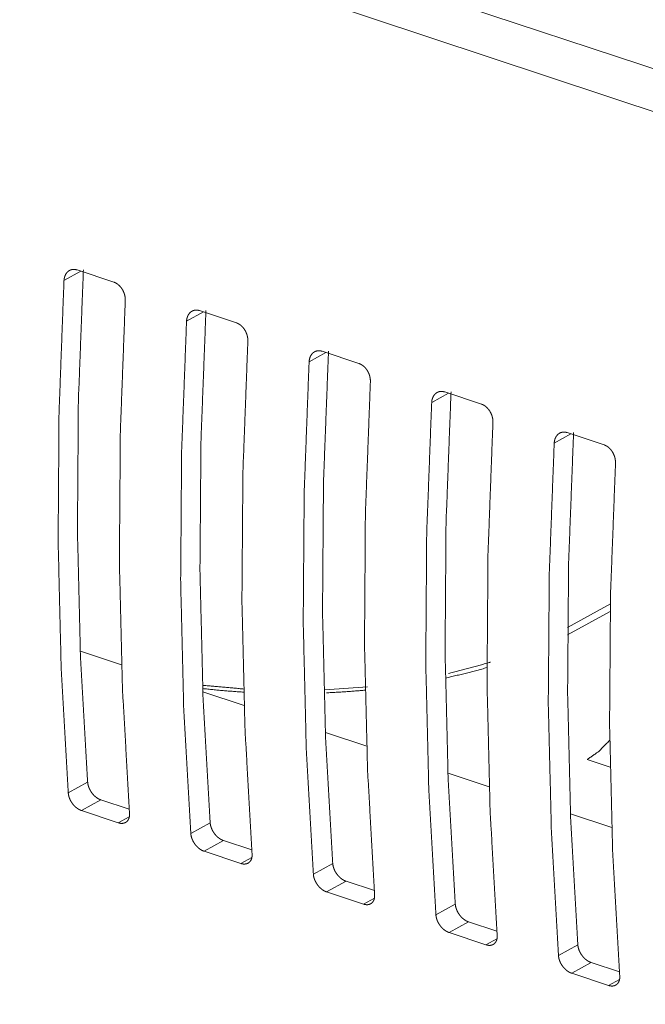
# Model space of a CAD drawing. Header units: millimetres. Extents: x 0 to 2122, y 0 to 1639.
# Tile 28 of 75: x 1329 to 1349, y 1198 to 1230. Entities that reach past the tile are written whole.
import ezdxf

# ---------------------------------------------------------------- set-up
doc = ezdxf.new("R2010")
doc.units = ezdxf.units.MM
doc.layers.add('1', color=7, linetype='Continuous', true_color=0xffffff)

msp = doc.modelspace()

# ---------------------------------------------------------------- linework, layer by layer
at = {"layer": '1', "color": 7, "linetype": 'Continuous', "lineweight": 13}
for p, q in [((1514.907, 1173.322), (1185.79, 1282.586)), ((1514.248, 1172.169), (1185.131, 1281.434)), ((1331.208, 1221.725), (1330.67, 1221.428)), ((1331.089, 1221.765), (1332.267, 1221.374)), ((1335.136, 1220.421), (1334.598, 1220.124)), ((1335.016, 1220.461), (1336.194, 1220.07)), ((1339.063, 1219.117), (1338.525, 1218.82)), ((1338.943, 1219.157), (1340.121, 1218.766)), ((1342.991, 1217.813), (1342.453, 1217.516)), ((1342.871, 1217.853), (1344.049, 1217.462)), ((1346.918, 1216.51), (1346.38, 1216.212)), ((1346.798, 1216.549), (1347.976, 1216.158)), ((1348.18, 1211.056), (1346.81, 1210.299)), ((1348.175, 1210.818), (1346.809, 1210.063)), ((1331.194, 1209.546), (1332.515, 1209.108)), ((1335.12, 1208.243), (1336.445, 1207.803)), ((1340.397, 1208.4), (1339.025, 1208.302)), ((1339.047, 1206.939), (1340.372, 1206.499)), ((1348.174, 1205.819), (1347.433, 1206.065)), ((1342.977, 1205.635), (1344.298, 1205.196)), ((1330.807, 1204.996), (1331.428, 1205.34)), ((1331.854, 1204.774), (1331.232, 1204.431)), ((1331.854, 1204.774), (1332.761, 1204.473)), ((1331.232, 1204.431), (1332.41, 1204.04)), ((1332.41, 1204.04), (1332.761, 1204.233)), ((1346.903, 1204.331), (1348.225, 1203.892)), ((1334.734, 1203.693), (1335.355, 1204.036)), ((1335.781, 1203.47), (1335.159, 1203.127)), ((1335.781, 1203.47), (1336.688, 1203.169)), ((1335.159, 1203.127), (1336.338, 1202.736)), ((1336.338, 1202.736), (1336.688, 1202.929)), ((1338.661, 1202.389), (1339.283, 1202.732)), ((1339.709, 1202.166), (1339.087, 1201.823)), ((1339.709, 1202.166), (1340.616, 1201.865)), ((1339.087, 1201.823), (1340.265, 1201.432)), ((1340.265, 1201.432), (1340.616, 1201.625)), ((1342.589, 1201.085), (1343.21, 1201.428)), ((1343.636, 1200.863), (1343.014, 1200.519)), ((1343.636, 1200.863), (1344.543, 1200.562)), ((1343.014, 1200.519), (1344.193, 1200.128)), ((1344.193, 1200.128), (1344.543, 1200.322)), ((1346.516, 1199.781), (1347.138, 1200.124)), ((1347.563, 1199.559), (1346.942, 1199.215)), ((1347.563, 1199.559), (1348.47, 1199.258)), ((1346.942, 1199.215), (1348.12, 1198.824)), ((1348.12, 1198.824), (1348.47, 1199.018))]:
    msp.add_line(p, q, dxfattribs=at)
for points, knots in [([(1330.67, 1221.428), (1330.675, 1221.473), (1330.683, 1221.516), (1330.688, 1221.537), (1330.694, 1221.557), (1330.702, 1221.577), (1330.71, 1221.596), (1330.728, 1221.632), (1330.75, 1221.665), (1330.762, 1221.68), (1330.775, 1221.694), (1330.789, 1221.708), (1330.803, 1221.72), (1330.833, 1221.741), (1330.865, 1221.758), (1330.882, 1221.765), (1330.9, 1221.771), (1330.918, 1221.776), (1330.936, 1221.779), (1330.954, 1221.781), (1330.973, 1221.783), (1330.992, 1221.783), (1331.011, 1221.781), (1331.05, 1221.776), (1331.088, 1221.765)], [0, 0, 0.071755, 0.141344, 0.175392, 0.209076, 0.242474, 0.275422, 0.339378, 0.401462, 0.432069, 0.462457, 0.492526, 0.522113, 0.580376, 0.638371, 0.667476, 0.696684, 0.725751, 0.754795, 0.784086, 0.813709, 0.8438, 0.874215, 0.936272, 1, 1]), ([(1331.292, 1221.771), (1331.131, 1217.56), (1331.101, 1213.412), (1331.199, 1209.336), (1331.428, 1205.34)], [0, 0, 0.256293, 0.508576, 0.75657, 1, 1]), ([(1330.67, 1221.428), (1330.512, 1217.218), (1330.482, 1213.07), (1330.58, 1208.994), (1330.807, 1204.996)], [0, 0, 0.256227, 0.508492, 0.756498, 1, 1]), ([(1332.267, 1221.374), (1332.305, 1221.359), (1332.343, 1221.339), (1332.361, 1221.328), (1332.38, 1221.316), (1332.398, 1221.302), (1332.415, 1221.288), (1332.449, 1221.257), (1332.481, 1221.222), (1332.496, 1221.204), (1332.51, 1221.185), (1332.524, 1221.165), (1332.537, 1221.144), (1332.561, 1221.102), (1332.582, 1221.057), (1332.587, 1221.046), (1332.591, 1221.035), (1332.595, 1221.023), (1332.6, 1221.011), (1332.607, 1220.988), (1332.614, 1220.965), (1332.619, 1220.941), (1332.624, 1220.917), (1332.628, 1220.894), (1332.631, 1220.87), (1332.635, 1220.822), (1332.634, 1220.776)], [0, 0, 0.055321, 0.111955, 0.140818, 0.17027, 0.200282, 0.230603, 0.291987, 0.354476, 0.386368, 0.418634, 0.451033, 0.483433, 0.548399, 0.613946, 0.630589, 0.647107, 0.663609, 0.680036, 0.712674, 0.745171, 0.777599, 0.809976, 0.842238, 0.874433, 0.937785, 1, 1]), ([(1332.634, 1220.776), (1332.476, 1216.566), (1332.445, 1212.418), (1332.544, 1208.342), (1332.77, 1204.344)], [0, 0, 0.256227, 0.508487, 0.756498, 1, 1]), ([(1334.598, 1220.124), (1334.602, 1220.169), (1334.61, 1220.212), (1334.616, 1220.233), (1334.622, 1220.253), (1334.629, 1220.273), (1334.637, 1220.293), (1334.656, 1220.328), (1334.677, 1220.361), (1334.69, 1220.376), (1334.702, 1220.39), (1334.716, 1220.404), (1334.73, 1220.416), (1334.76, 1220.437), (1334.793, 1220.454), (1334.81, 1220.461), (1334.827, 1220.467), (1334.845, 1220.472), (1334.863, 1220.475), (1334.881, 1220.478), (1334.9, 1220.479), (1334.919, 1220.479), (1334.938, 1220.478), (1334.977, 1220.472), (1335.016, 1220.461)], [0, 0, 0.071882, 0.141339, 0.175385, 0.209068, 0.242587, 0.275414, 0.339367, 0.401448, 0.432155, 0.462533, 0.492598, 0.522098, 0.580359, 0.638352, 0.667455, 0.696703, 0.725768, 0.754812, 0.784084, 0.813706, 0.843795, 0.874201, 0.936275, 1, 1]), ([(1335.219, 1220.467), (1335.059, 1216.256), (1335.028, 1212.108), (1335.127, 1208.032), (1335.355, 1204.036)], [0, 0, 0.256288, 0.508576, 0.75657, 1, 1]), ([(1334.598, 1220.124), (1334.439, 1215.914), (1334.409, 1211.766), (1334.507, 1207.69), (1334.734, 1203.693)], [0, 0, 0.256228, 0.50849, 0.756502, 1, 1]), ([(1336.194, 1220.07), (1336.233, 1220.055), (1336.27, 1220.035), (1336.289, 1220.024), (1336.307, 1220.012), (1336.325, 1219.999), (1336.343, 1219.984), (1336.376, 1219.953), (1336.408, 1219.919), (1336.423, 1219.9), (1336.438, 1219.881), (1336.451, 1219.861), (1336.464, 1219.84), (1336.488, 1219.798), (1336.509, 1219.754), (1336.514, 1219.742), (1336.519, 1219.731), (1336.523, 1219.719), (1336.527, 1219.708), (1336.534, 1219.684), (1336.541, 1219.661), (1336.547, 1219.637), (1336.552, 1219.614), (1336.556, 1219.59), (1336.559, 1219.566), (1336.562, 1219.519), (1336.562, 1219.472)], [0, 0, 0.055283, 0.111921, 0.140784, 0.170238, 0.200251, 0.230644, 0.291955, 0.354448, 0.386411, 0.418612, 0.451013, 0.483414, 0.548479, 0.614076, 0.630576, 0.647197, 0.663597, 0.680025, 0.712769, 0.745267, 0.777697, 0.809967, 0.84234, 0.874427, 0.937782, 1, 1]), ([(1336.562, 1219.472), (1336.403, 1215.262), (1336.373, 1211.114), (1336.471, 1207.038), (1336.698, 1203.041)], [0, 0, 0.256232, 0.508492, 0.756503, 1, 1]), ([(1338.525, 1218.82), (1338.53, 1218.865), (1338.538, 1218.908), (1338.543, 1218.929), (1338.549, 1218.95), (1338.556, 1218.97), (1338.564, 1218.989), (1338.583, 1219.025), (1338.605, 1219.057), (1338.617, 1219.072), (1338.63, 1219.087), (1338.643, 1219.1), (1338.658, 1219.112), (1338.688, 1219.133), (1338.72, 1219.151), (1338.737, 1219.157), (1338.755, 1219.163), (1338.772, 1219.168), (1338.79, 1219.171), (1338.809, 1219.174), (1338.827, 1219.175), (1338.846, 1219.175), (1338.866, 1219.174), (1338.904, 1219.168), (1338.943, 1219.157)], [0, 0, 0.071759, 0.141223, 0.175399, 0.209086, 0.242485, 0.275436, 0.339395, 0.401446, 0.432075, 0.462455, 0.492524, 0.522112, 0.580303, 0.638363, 0.66759, 0.696676, 0.725744, 0.75479, 0.784065, 0.813699, 0.843791, 0.874208, 0.936268, 1, 1]), ([(1339.147, 1219.163), (1338.986, 1214.952), (1338.955, 1210.804), (1339.054, 1206.728), (1339.283, 1202.732)], [0, 0, 0.25629, 0.508579, 0.756569, 1, 1]), ([(1338.525, 1218.82), (1338.367, 1214.61), (1338.337, 1210.463), (1338.435, 1206.386), (1338.661, 1202.389)], [0, 0, 0.256232, 0.508492, 0.756503, 1, 1]), ([(1340.121, 1218.766), (1340.16, 1218.751), (1340.198, 1218.732), (1340.216, 1218.72), (1340.234, 1218.708), (1340.252, 1218.695), (1340.27, 1218.68), (1340.304, 1218.649), (1340.335, 1218.615), (1340.351, 1218.596), (1340.365, 1218.577), (1340.379, 1218.557), (1340.392, 1218.537), (1340.416, 1218.494), (1340.437, 1218.45), (1340.441, 1218.438), (1340.446, 1218.427), (1340.45, 1218.415), (1340.454, 1218.404), (1340.462, 1218.38), (1340.469, 1218.357), (1340.474, 1218.333), (1340.479, 1218.31), (1340.483, 1218.286), (1340.486, 1218.262), (1340.49, 1218.215), (1340.489, 1218.168)], [0, 0, 0.05532, 0.111954, 0.140816, 0.170268, 0.200279, 0.2306, 0.291983, 0.354471, 0.386433, 0.418632, 0.45103, 0.48343, 0.548395, 0.614088, 0.630586, 0.647104, 0.663606, 0.680033, 0.71267, 0.745273, 0.777593, 0.809969, 0.842232, 0.874426, 0.937785, 1, 1]), ([(1340.489, 1218.168), (1340.33, 1213.958), (1340.3, 1209.811), (1340.399, 1205.734), (1340.625, 1201.737)], [0, 0, 0.256227, 0.508492, 0.756503, 1, 1]), ([(1342.453, 1217.516), (1342.457, 1217.561), (1342.465, 1217.605), (1342.47, 1217.625), (1342.477, 1217.646), (1342.484, 1217.666), (1342.492, 1217.685), (1342.511, 1217.721), (1342.532, 1217.753), (1342.544, 1217.768), (1342.557, 1217.783), (1342.571, 1217.796), (1342.585, 1217.808), (1342.615, 1217.829), (1342.647, 1217.847), (1342.665, 1217.854), (1342.682, 1217.859), (1342.7, 1217.864), (1342.718, 1217.868), (1342.736, 1217.87), (1342.755, 1217.871), (1342.774, 1217.871), (1342.793, 1217.87), (1342.832, 1217.864), (1342.871, 1217.853)], [0, 0, 0.071755, 0.141344, 0.175392, 0.209076, 0.242474, 0.275422, 0.339378, 0.401534, 0.432059, 0.462535, 0.49251, 0.522097, 0.580467, 0.638346, 0.667572, 0.696656, 0.725756, 0.754801, 0.784074, 0.813698, 0.843788, 0.874195, 0.936272, 1, 1]), ([(1343.074, 1217.86), (1342.914, 1213.649), (1342.883, 1209.501), (1342.982, 1205.424), (1343.21, 1201.428)], [0, 0, 0.256293, 0.508576, 0.75657, 1, 1]), ([(1342.453, 1217.516), (1342.294, 1213.306), (1342.264, 1209.159), (1342.362, 1205.082), (1342.589, 1201.085)], [0, 0, 0.256227, 0.508487, 0.756498, 1, 1]), ([(1344.049, 1217.462), (1344.087, 1217.447), (1344.125, 1217.428), (1344.144, 1217.416), (1344.162, 1217.404), (1344.18, 1217.391), (1344.198, 1217.376), (1344.231, 1217.345), (1344.263, 1217.311), (1344.278, 1217.292), (1344.292, 1217.273), (1344.306, 1217.253), (1344.319, 1217.233), (1344.343, 1217.19), (1344.364, 1217.146), (1344.369, 1217.134), (1344.373, 1217.123), (1344.378, 1217.111), (1344.382, 1217.1), (1344.389, 1217.077), (1344.396, 1217.053), (1344.402, 1217.03), (1344.407, 1217.006), (1344.411, 1216.982), (1344.414, 1216.958), (1344.417, 1216.911), (1344.416, 1216.864)], [0, 0, 0.055278, 0.111962, 0.140823, 0.170274, 0.200285, 0.230691, 0.291991, 0.354478, 0.386353, 0.41864, 0.451038, 0.483436, 0.5484, 0.613992, 0.630592, 0.647109, 0.66365, 0.680039, 0.712676, 0.745171, 0.777598, 0.809974, 0.842235, 0.874429, 0.937786, 1, 1]), ([(1344.416, 1216.864), (1344.258, 1212.654), (1344.228, 1208.507), (1344.326, 1204.43), (1344.553, 1200.433)], [0, 0, 0.256228, 0.50849, 0.756502, 1, 1]), ([(1346.38, 1216.212), (1346.384, 1216.258), (1346.392, 1216.301), (1346.398, 1216.322), (1346.404, 1216.342), (1346.411, 1216.362), (1346.419, 1216.381), (1346.438, 1216.417), (1346.46, 1216.449), (1346.472, 1216.465), (1346.485, 1216.479), (1346.498, 1216.492), (1346.512, 1216.504), (1346.543, 1216.526), (1346.575, 1216.543), (1346.592, 1216.55), (1346.609, 1216.556), (1346.627, 1216.56), (1346.645, 1216.564), (1346.664, 1216.566), (1346.682, 1216.567), (1346.701, 1216.567), (1346.72, 1216.566), (1346.759, 1216.56), (1346.798, 1216.549)], [0, 0, 0.071761, 0.141228, 0.175278, 0.20909, 0.242491, 0.275442, 0.339287, 0.401449, 0.432078, 0.46246, 0.492529, 0.522033, 0.580408, 0.638293, 0.667521, 0.696649, 0.725718, 0.754765, 0.784041, 0.813667, 0.84376, 0.87417, 0.936232, 1, 1]), ([(1347.001, 1216.556), (1346.841, 1212.345), (1346.81, 1208.197), (1346.909, 1204.12), (1347.138, 1200.124)], [0, 0, 0.256288, 0.508576, 0.756565, 1, 1]), ([(1346.38, 1216.212), (1346.222, 1212.002), (1346.191, 1207.855), (1346.29, 1203.778), (1346.516, 1199.781)], [0, 0, 0.256232, 0.508492, 0.756503, 1, 1]), ([(1347.976, 1216.158), (1348.015, 1216.143), (1348.053, 1216.124), (1348.071, 1216.113), (1348.089, 1216.1), (1348.107, 1216.087), (1348.125, 1216.073), (1348.159, 1216.041), (1348.19, 1216.007), (1348.205, 1215.988), (1348.22, 1215.969), (1348.234, 1215.949), (1348.247, 1215.929), (1348.271, 1215.886), (1348.291, 1215.842), (1348.296, 1215.831), (1348.301, 1215.819), (1348.305, 1215.808), (1348.309, 1215.796), (1348.317, 1215.773), (1348.323, 1215.749), (1348.329, 1215.726), (1348.334, 1215.702), (1348.338, 1215.678), (1348.341, 1215.654), (1348.344, 1215.607), (1348.344, 1215.56)], [0, 0, 0.055325, 0.111867, 0.140731, 0.170186, 0.2002, 0.23061, 0.291918, 0.354412, 0.386377, 0.418579, 0.450981, 0.483383, 0.548451, 0.61405, 0.63055, 0.64707, 0.663612, 0.680004, 0.712749, 0.745249, 0.77768, 0.809951, 0.842216, 0.874414, 0.937779, 1, 1]), ([(1348.344, 1215.56), (1348.185, 1211.35), (1348.155, 1207.203), (1348.253, 1203.126), (1348.48, 1199.129)], [0, 0, 0.256232, 0.508492, 0.756503, 1, 1]), ([(1344.341, 1209.191), (1344.295, 1209.176), (1342.991, 1208.821)], [0, 0, 0.034349, 1, 1]), ([(1344.224, 1209.014), (1343.571, 1208.837), (1342.892, 1208.679)], [0, 0, 0.492417, 1, 1]), ([(1336.429, 1208.227), (1335.768, 1208.276), (1335.115, 1208.342)], [0, 0, 0.502764, 1, 1]), ([(1336.442, 1208.329), (1335.144, 1208.444), (1335.118, 1208.447)], [0, 0, 0.980089, 1, 1]), ([(1340.321, 1208.291), (1339.702, 1208.241), (1339.078, 1208.205)], [0, 0, 0.4984, 1, 1]), ([(1347.433, 1206.065), (1347.805, 1206.326), (1348.16, 1206.686)], [0, 0, 0.472935, 1, 1]), ([(1331.428, 1205.34), (1331.433, 1205.296), (1331.442, 1205.253), (1331.448, 1205.23), (1331.454, 1205.208), (1331.462, 1205.186), (1331.47, 1205.163), (1331.49, 1205.12), (1331.512, 1205.077), (1331.524, 1205.055), (1331.538, 1205.035), (1331.551, 1205.014), (1331.566, 1204.994), (1331.596, 1204.956), (1331.629, 1204.921), (1331.646, 1204.904), (1331.664, 1204.887), (1331.682, 1204.872), (1331.7, 1204.858), (1331.719, 1204.844), (1331.738, 1204.831), (1331.757, 1204.819), (1331.776, 1204.808), (1331.815, 1204.789), (1331.854, 1204.774)], [0, 0, 0.058578, 0.118594, 0.149323, 0.180517, 0.21226, 0.244309, 0.308641, 0.373752, 0.406698, 0.439938, 0.473045, 0.506027, 0.571508, 0.63665, 0.669156, 0.701379, 0.733043, 0.764257, 0.79515, 0.825609, 0.855893, 0.88578, 0.943932, 1, 1]), ([(1331.232, 1204.431), (1331.193, 1204.446), (1331.155, 1204.464), (1331.136, 1204.475), (1331.117, 1204.487), (1331.098, 1204.5), (1331.079, 1204.514), (1331.043, 1204.544), (1331.008, 1204.577), (1330.991, 1204.594), (1330.975, 1204.612), (1330.959, 1204.631), (1330.944, 1204.651), (1330.916, 1204.691), (1330.891, 1204.732), (1330.885, 1204.743), (1330.879, 1204.754), (1330.873, 1204.765), (1330.868, 1204.776), (1330.858, 1204.798), (1330.849, 1204.82), (1330.84, 1204.842), (1330.833, 1204.864), (1330.826, 1204.886), (1330.82, 1204.909), (1330.812, 1204.953), (1330.807, 1204.996)], [0, 0, 0.055828, 0.113441, 0.142987, 0.173216, 0.203925, 0.235066, 0.298014, 0.362114, 0.394634, 0.427595, 0.460554, 0.493475, 0.559162, 0.625004, 0.641507, 0.658001, 0.674441, 0.690781, 0.723031, 0.755083, 0.786785, 0.818321, 0.849626, 0.880737, 0.941305, 1, 1]), ([(1332.77, 1204.344), (1332.772, 1204.302), (1332.769, 1204.262), (1332.766, 1204.243), (1332.763, 1204.224), (1332.758, 1204.206), (1332.753, 1204.188), (1332.739, 1204.155), (1332.722, 1204.125), (1332.713, 1204.111), (1332.702, 1204.098), (1332.691, 1204.086), (1332.679, 1204.075), (1332.652, 1204.056), (1332.624, 1204.041), (1332.608, 1204.035), (1332.592, 1204.029), (1332.575, 1204.026), (1332.559, 1204.023), (1332.541, 1204.021), (1332.524, 1204.02), (1332.505, 1204.021), (1332.487, 1204.022), (1332.449, 1204.029), (1332.41, 1204.039)], [0, 0, 0.072803, 0.142276, 0.176043, 0.209241, 0.241906, 0.27406, 0.335682, 0.395159, 0.424394, 0.453466, 0.482085, 0.510417, 0.566464, 0.622997, 0.651883, 0.680958, 0.710192, 0.73976, 0.769791, 0.800551, 0.832012, 0.864295, 0.930694, 1, 1]), ([(1335.355, 1204.036), (1335.36, 1203.993), (1335.369, 1203.949), (1335.375, 1203.927), (1335.382, 1203.904), (1335.389, 1203.882), (1335.398, 1203.86), (1335.417, 1203.816), (1335.439, 1203.773), (1335.452, 1203.752), (1335.465, 1203.731), (1335.479, 1203.71), (1335.493, 1203.69), (1335.524, 1203.652), (1335.557, 1203.617), (1335.574, 1203.6), (1335.592, 1203.584), (1335.61, 1203.568), (1335.628, 1203.554), (1335.646, 1203.54), (1335.665, 1203.527), (1335.684, 1203.515), (1335.703, 1203.504), (1335.742, 1203.485), (1335.781, 1203.47)], [0, 0, 0.058582, 0.118603, 0.149334, 0.180531, 0.212171, 0.244261, 0.308654, 0.37377, 0.406719, 0.439867, 0.472977, 0.506051, 0.57145, 0.636679, 0.669189, 0.701332, 0.73307, 0.764287, 0.795116, 0.82564, 0.855868, 0.885812, 0.943967, 1, 1]), ([(1335.159, 1203.127), (1335.121, 1203.142), (1335.082, 1203.161), (1335.063, 1203.171), (1335.044, 1203.183), (1335.025, 1203.196), (1335.006, 1203.21), (1334.97, 1203.24), (1334.936, 1203.273), (1334.919, 1203.29), (1334.903, 1203.309), (1334.887, 1203.327), (1334.872, 1203.347), (1334.844, 1203.387), (1334.818, 1203.429), (1334.812, 1203.439), (1334.806, 1203.45), (1334.801, 1203.461), (1334.796, 1203.472), (1334.786, 1203.494), (1334.776, 1203.516), (1334.768, 1203.538), (1334.76, 1203.56), (1334.754, 1203.583), (1334.748, 1203.605), (1334.739, 1203.649), (1334.734, 1203.693)], [0, 0, 0.055823, 0.113431, 0.142974, 0.173201, 0.203969, 0.235107, 0.297978, 0.362073, 0.39467, 0.427545, 0.460502, 0.49342, 0.5591, 0.625031, 0.641533, 0.658026, 0.674365, 0.690703, 0.723052, 0.755101, 0.7868, 0.818228, 0.849636, 0.880637, 0.9412, 1, 1]), ([(1336.698, 1203.041), (1336.699, 1202.999), (1336.696, 1202.958), (1336.694, 1202.939), (1336.69, 1202.92), (1336.686, 1202.902), (1336.68, 1202.884), (1336.667, 1202.851), (1336.65, 1202.821), (1336.64, 1202.807), (1336.629, 1202.794), (1336.618, 1202.782), (1336.606, 1202.771), (1336.58, 1202.752), (1336.551, 1202.737), (1336.535, 1202.731), (1336.519, 1202.726), (1336.503, 1202.722), (1336.486, 1202.719), (1336.469, 1202.717), (1336.451, 1202.716), (1336.433, 1202.717), (1336.414, 1202.718), (1336.376, 1202.725), (1336.338, 1202.736)], [0, 0, 0.072794, 0.142402, 0.176164, 0.209358, 0.242019, 0.274033, 0.335779, 0.39525, 0.424481, 0.453438, 0.482157, 0.510486, 0.566527, 0.623053, 0.651935, 0.680964, 0.710227, 0.739792, 0.769819, 0.800575, 0.832033, 0.864312, 0.930703, 1, 1]), ([(1339.283, 1202.732), (1339.288, 1202.689), (1339.297, 1202.645), (1339.302, 1202.623), (1339.309, 1202.6), (1339.317, 1202.578), (1339.325, 1202.556), (1339.344, 1202.512), (1339.367, 1202.469), (1339.379, 1202.448), (1339.392, 1202.427), (1339.406, 1202.406), (1339.421, 1202.387), (1339.451, 1202.349), (1339.484, 1202.313), (1339.501, 1202.296), (1339.519, 1202.28), (1339.537, 1202.264), (1339.555, 1202.25), (1339.574, 1202.236), (1339.592, 1202.223), (1339.612, 1202.212), (1339.631, 1202.2), (1339.67, 1202.181), (1339.709, 1202.166)], [0, 0, 0.058578, 0.118703, 0.149324, 0.180519, 0.212262, 0.24435, 0.308738, 0.373751, 0.406698, 0.439937, 0.473044, 0.506026, 0.571577, 0.636725, 0.669233, 0.701374, 0.733038, 0.764339, 0.795142, 0.825756, 0.855887, 0.885829, 0.943932, 1, 1]), ([(1339.087, 1201.823), (1339.048, 1201.838), (1339.01, 1201.857), (1338.99, 1201.868), (1338.971, 1201.88), (1338.952, 1201.892), (1338.934, 1201.906), (1338.898, 1201.936), (1338.863, 1201.969), (1338.846, 1201.986), (1338.83, 1202.005), (1338.814, 1202.023), (1338.799, 1202.043), (1338.771, 1202.083), (1338.746, 1202.125), (1338.74, 1202.135), (1338.734, 1202.146), (1338.728, 1202.157), (1338.723, 1202.168), (1338.713, 1202.19), (1338.704, 1202.212), (1338.695, 1202.234), (1338.688, 1202.256), (1338.681, 1202.279), (1338.675, 1202.301), (1338.666, 1202.345), (1338.661, 1202.389)], [0, 0, 0.055786, 0.113446, 0.142991, 0.173066, 0.203928, 0.235068, 0.297942, 0.362041, 0.39464, 0.427516, 0.460475, 0.493395, 0.559078, 0.625013, 0.641516, 0.65801, 0.674448, 0.690688, 0.723038, 0.755089, 0.78679, 0.818325, 0.849628, 0.880631, 0.941197, 1, 1]), ([(1340.625, 1201.737), (1340.626, 1201.695), (1340.624, 1201.655), (1340.621, 1201.635), (1340.618, 1201.616), (1340.613, 1201.598), (1340.608, 1201.58), (1340.594, 1201.547), (1340.577, 1201.517), (1340.567, 1201.503), (1340.557, 1201.49), (1340.545, 1201.478), (1340.533, 1201.467), (1340.507, 1201.448), (1340.478, 1201.433), (1340.463, 1201.427), (1340.447, 1201.422), (1340.43, 1201.418), (1340.413, 1201.415), (1340.396, 1201.413), (1340.378, 1201.413), (1340.36, 1201.413), (1340.342, 1201.415), (1340.304, 1201.421), (1340.265, 1201.432)], [0, 0, 0.072799, 0.142268, 0.176033, 0.20937, 0.242033, 0.274048, 0.335799, 0.395273, 0.424506, 0.453466, 0.482186, 0.510517, 0.566477, 0.623007, 0.651891, 0.680964, 0.710196, 0.739763, 0.769792, 0.80055, 0.83201, 0.864279, 0.930698, 1, 1]), ([(1343.21, 1201.428), (1343.215, 1201.385), (1343.224, 1201.341), (1343.23, 1201.319), (1343.236, 1201.297), (1343.244, 1201.274), (1343.253, 1201.252), (1343.272, 1201.208), (1343.294, 1201.165), (1343.307, 1201.144), (1343.32, 1201.123), (1343.334, 1201.103), (1343.348, 1201.083), (1343.379, 1201.045), (1343.411, 1201.009), (1343.429, 1200.992), (1343.446, 1200.976), (1343.464, 1200.96), (1343.483, 1200.946), (1343.501, 1200.932), (1343.52, 1200.92), (1343.539, 1200.908), (1343.558, 1200.897), (1343.597, 1200.878), (1343.636, 1200.863)], [0, 0, 0.058582, 0.118602, 0.149333, 0.18053, 0.212275, 0.244261, 0.308654, 0.37377, 0.406718, 0.43996, 0.47307, 0.506054, 0.571522, 0.636675, 0.669263, 0.701331, 0.733069, 0.764373, 0.795178, 0.825731, 0.855924, 0.885813, 0.943968, 1, 1]), ([(1343.014, 1200.519), (1342.976, 1200.534), (1342.937, 1200.553), (1342.918, 1200.564), (1342.899, 1200.576), (1342.88, 1200.589), (1342.861, 1200.602), (1342.825, 1200.632), (1342.79, 1200.665), (1342.774, 1200.682), (1342.757, 1200.701), (1342.742, 1200.72), (1342.727, 1200.739), (1342.699, 1200.779), (1342.673, 1200.821), (1342.667, 1200.832), (1342.661, 1200.843), (1342.656, 1200.853), (1342.65, 1200.864), (1342.64, 1200.886), (1342.631, 1200.908), (1342.623, 1200.93), (1342.615, 1200.952), (1342.608, 1200.975), (1342.603, 1200.997), (1342.594, 1201.041), (1342.589, 1201.085)], [0, 0, 0.055828, 0.113442, 0.142988, 0.173124, 0.203925, 0.235132, 0.298009, 0.362111, 0.39463, 0.427592, 0.460551, 0.493473, 0.55916, 0.625002, 0.641506, 0.658099, 0.674439, 0.690779, 0.72303, 0.755082, 0.786888, 0.818319, 0.849624, 0.880736, 0.941304, 1, 1]), ([(1344.553, 1200.433), (1344.554, 1200.391), (1344.551, 1200.351), (1344.549, 1200.331), (1344.545, 1200.312), (1344.541, 1200.294), (1344.535, 1200.276), (1344.522, 1200.243), (1344.505, 1200.213), (1344.495, 1200.2), (1344.484, 1200.187), (1344.473, 1200.175), (1344.461, 1200.163), (1344.435, 1200.144), (1344.406, 1200.129), (1344.39, 1200.123), (1344.374, 1200.118), (1344.358, 1200.114), (1344.341, 1200.111), (1344.324, 1200.109), (1344.306, 1200.109), (1344.288, 1200.109), (1344.269, 1200.111), (1344.231, 1200.117), (1344.193, 1200.128)], [0, 0, 0.072794, 0.1424, 0.176162, 0.209329, 0.242024, 0.274037, 0.335783, 0.395252, 0.424483, 0.45344, 0.482159, 0.510488, 0.566527, 0.623053, 0.651934, 0.680826, 0.710089, 0.739795, 0.769822, 0.800578, 0.832035, 0.864313, 0.930704, 1, 1]), ([(1347.138, 1200.124), (1347.143, 1200.081), (1347.151, 1200.037), (1347.157, 1200.015), (1347.164, 1199.993), (1347.171, 1199.97), (1347.18, 1199.948), (1347.199, 1199.904), (1347.222, 1199.861), (1347.234, 1199.84), (1347.247, 1199.819), (1347.261, 1199.799), (1347.275, 1199.779), (1347.306, 1199.741), (1347.339, 1199.705), (1347.356, 1199.688), (1347.374, 1199.672), (1347.392, 1199.657), (1347.41, 1199.642), (1347.428, 1199.629), (1347.447, 1199.616), (1347.466, 1199.604), (1347.486, 1199.593), (1347.525, 1199.574), (1347.563, 1199.559)], [0, 0, 0.058583, 0.118605, 0.14923, 0.180533, 0.212174, 0.244265, 0.30866, 0.373777, 0.406727, 0.439875, 0.472986, 0.505971, 0.571528, 0.636682, 0.669193, 0.701337, 0.733003, 0.764308, 0.795114, 0.82573, 0.855865, 0.88581, 0.943966, 1, 1]), ([(1346.942, 1199.215), (1346.903, 1199.23), (1346.864, 1199.249), (1346.845, 1199.26), (1346.826, 1199.272), (1346.807, 1199.285), (1346.789, 1199.298), (1346.752, 1199.328), (1346.718, 1199.361), (1346.701, 1199.379), (1346.685, 1199.397), (1346.669, 1199.416), (1346.654, 1199.435), (1346.626, 1199.475), (1346.6, 1199.517), (1346.594, 1199.528), (1346.589, 1199.539), (1346.583, 1199.549), (1346.578, 1199.56), (1346.568, 1199.582), (1346.558, 1199.604), (1346.55, 1199.626), (1346.543, 1199.649), (1346.536, 1199.671), (1346.53, 1199.693), (1346.521, 1199.737), (1346.516, 1199.781)], [0, 0, 0.055823, 0.113432, 0.142975, 0.173108, 0.203969, 0.235107, 0.297979, 0.362075, 0.394672, 0.427547, 0.460504, 0.493423, 0.559104, 0.625035, 0.641537, 0.65803, 0.674369, 0.690708, 0.723057, 0.755106, 0.786805, 0.818339, 0.849641, 0.880614, 0.941199, 1, 1]), ([(1348.48, 1199.129), (1348.481, 1199.087), (1348.479, 1199.047), (1348.476, 1199.027), (1348.472, 1199.009), (1348.468, 1198.99), (1348.462, 1198.972), (1348.449, 1198.939), (1348.432, 1198.909), (1348.422, 1198.896), (1348.412, 1198.883), (1348.4, 1198.871), (1348.388, 1198.86), (1348.362, 1198.84), (1348.333, 1198.825), (1348.318, 1198.819), (1348.302, 1198.814), (1348.285, 1198.81), (1348.268, 1198.807), (1348.251, 1198.806), (1348.233, 1198.805), (1348.215, 1198.805), (1348.196, 1198.807), (1348.159, 1198.813), (1348.12, 1198.824)], [0, 0, 0.072806, 0.142423, 0.176191, 0.209364, 0.242063, 0.274082, 0.335838, 0.395317, 0.424553, 0.453515, 0.482238, 0.510572, 0.566621, 0.623155, 0.65199, 0.680929, 0.710164, 0.739898, 0.76993, 0.800691, 0.832157, 0.864429, 0.93083, 1, 1])]:
    msp.add_open_spline(points, degree=1, knots=knots, dxfattribs=at)

doc.saveas('drawing.dxf')
